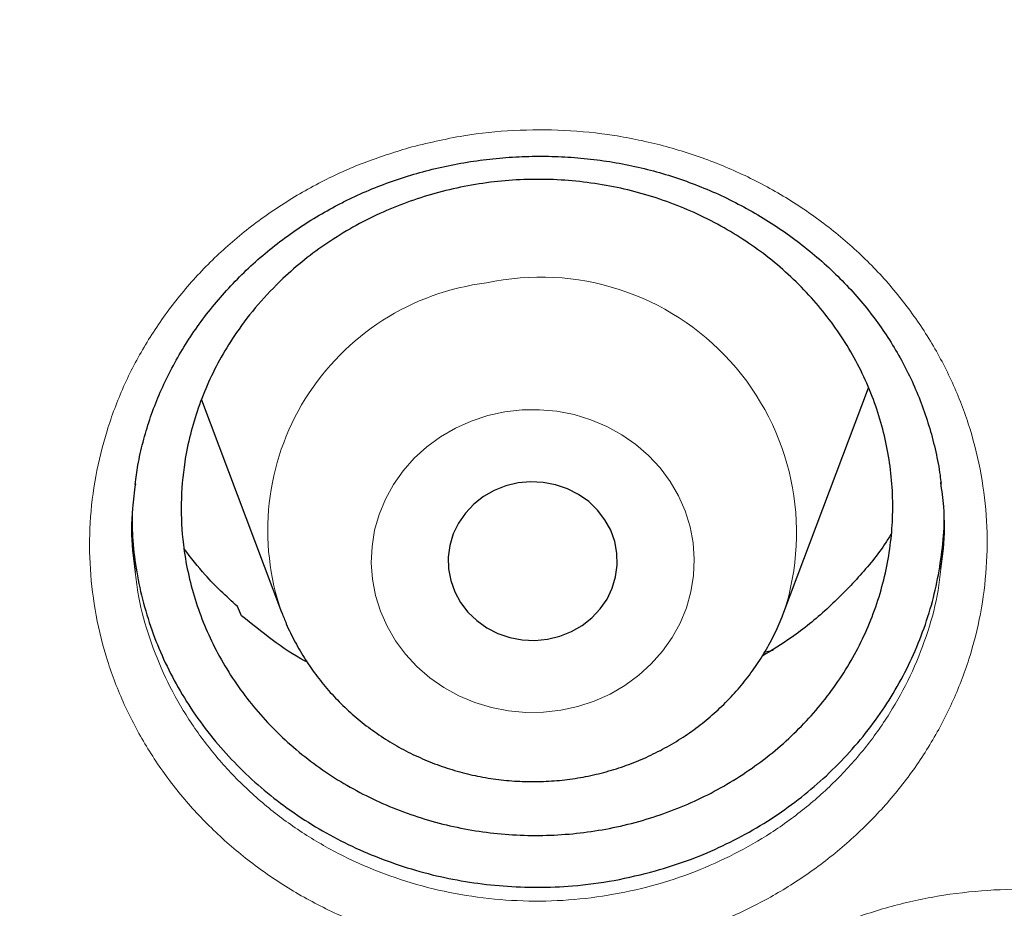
# Model space of a CAD drawing. Header units: millimetres. Extents: x 8 to 778, y 12 to 1829.
# Tile 231 of 256: x 374.33 to 378.99, y 1659.85 to 1664.05. Entities that reach past the tile are written whole.
import ezdxf

# ---------------------------------------------------------------- set-up
doc = ezdxf.new("R2010")
doc.units = ezdxf.units.MM

msp = doc.modelspace()

# ---------------------------------------------------------------- linework, layer by layer
at = {"color": 7, "linetype": 'Continuous', "lineweight": 30}
for p, q in [((377.9435, 1661.249), (378.3427, 1662.3102)), ((375.1892, 1662.254), (375.5673, 1661.249)), ((375.3782, 1661.2322), (375.3586, 1661.2756)), ((377.9418, 1661.2445), (377.9435, 1661.249)), ((377.8563, 1661.0619), (377.8925, 1661.0696))]:
    msp.add_line(p, q, dxfattribs=at)
at = {"color": 8, "linetype": 'Continuous', "lineweight": 0, "flags": 128}
msp.add_lwpolyline([(376.6228, 1662.1961), (376.5423, 1662.1785), (376.4642, 1662.1529), (376.3896, 1662.1194), (376.3193, 1662.0786), (376.2541, 1662.031), (376.1947, 1661.9769), (376.142, 1661.9172), (376.0964, 1661.8525), (376.0585, 1661.7835), (376.0289, 1661.7111), (376.0077, 1661.6361), (375.9953, 1661.5594), (375.9918, 1661.4819), (375.9973, 1661.4045), (376.0117, 1661.3281), (376.0347, 1661.2536), (376.0663, 1661.1819), (376.1059, 1661.1138), (376.1531, 1661.0501), (376.2074, 1660.9916), (376.2681, 1660.9389), (376.3345, 1660.8927), (376.4059, 1660.8535), (376.4813, 1660.8218), (376.56, 1660.7979), (376.6409, 1660.7822), (376.7233, 1660.7747), (376.8059, 1660.7756), (376.888, 1660.785), (376.9686, 1660.8025), (377.0466, 1660.8282), (377.1212, 1660.8616), (377.1915, 1660.9024), (377.2568, 1660.9501), (377.3161, 1661.0041), (377.3689, 1661.0638), (377.4144, 1661.1286), (377.4523, 1661.1975), (377.482, 1661.27), (377.5031, 1661.3449), (377.5155, 1661.4216), (377.519, 1661.4992), (377.5135, 1661.5766), (377.4992, 1661.653), (377.4761, 1661.7274), (377.4446, 1661.7992), (377.405, 1661.8673), (377.3577, 1661.9309), (377.3035, 1661.9895), (377.2427, 1662.0421), (377.1763, 1662.0883), (377.105, 1662.1275), (377.0295, 1662.1592), (376.9508, 1662.1831), (376.8699, 1662.1989), (376.7876, 1662.2063), (376.7049, 1662.2054), (376.6228, 1662.1961)], dxfattribs=at)
at = {"color": 7, "linetype": 'Continuous', "lineweight": 30, "flags": 128}
msp.add_lwpolyline([(376.686, 1661.8601), (376.628, 1661.8463), (376.5729, 1661.8245), (376.5219, 1661.7952), (376.4761, 1661.7592), (376.4366, 1661.7171), (376.4041, 1661.67), (376.3795, 1661.6189), (376.3633, 1661.5649), (376.3559, 1661.5092), (376.3574, 1661.4532), (376.3678, 1661.3979), (376.3868, 1661.3448), (376.4141, 1661.2948), (376.449, 1661.2493), (376.4907, 1661.2091), (376.5384, 1661.1753), (376.5909, 1661.1485), (376.6471, 1661.1293), (376.7057, 1661.1182), (376.7654, 1661.1154), (376.8249, 1661.1209), (376.8828, 1661.1348), (376.9379, 1661.1566), (376.9889, 1661.1858), (377.0347, 1661.2219), (377.0743, 1661.2639), (377.1067, 1661.311), (377.1313, 1661.3622), (377.1475, 1661.4162), (377.1549, 1661.4718), (377.1534, 1661.5279), (377.143, 1661.5831), (377.124, 1661.6363), (377.0967, 1661.6862), (377.0618, 1661.7318), (377.0201, 1661.7719), (376.9724, 1661.8058), (376.9199, 1661.8326), (376.8637, 1661.8518), (376.8052, 1661.8629), (376.7454, 1661.8657), (376.686, 1661.8601)], dxfattribs=at)
at = {"color": 8, "linetype": 'Continuous', "lineweight": 0}
for centre, radius, start, end in [((376.7924, 1661.6235), 1.2104, 341.9806, 102.2001), ((376.682, 1661.6358), 1.1798, 97.0789, 199.2711)]:
    msp.add_arc(centre, radius, start, end, dxfattribs=at)
for points, knots in [([(374.4372, 1706.3241), (373.9406, 1706.3182), (372.9475, 1706.3064), (371.4606, 1706.2107), (369.9795, 1706.0582), (368.5071, 1705.8436), (367.0548, 1705.5704), (365.6252, 1705.2401), (364.2206, 1704.8544), (362.8351, 1704.4122), (361.463, 1703.9113), (360.1073, 1703.3514), (358.7712, 1702.7324), (357.4655, 1702.0589), (356.1925, 1701.3322), (354.9622, 1700.5583), (353.7762, 1699.7398), (352.6359, 1698.8792), (351.5362, 1697.9733), (350.4729, 1697.0178), (349.4488, 1696.0138), (348.4669, 1694.9623), (347.5352, 1693.8712), (346.6556, 1692.7428), (345.8346, 1691.5861), (345.0727, 1690.4041), (344.3702, 1689.1996), (343.7238, 1687.9678), (343.1311, 1686.7033), (342.5945, 1685.408), (342.1162, 1684.084), (341.7005, 1682.7415), (341.3481, 1681.3831), (341.0614, 1680.0197), (340.8397, 1678.6541), (340.6819, 1677.2891), (340.5872, 1675.919), (340.5554, 1674.538), (340.5879, 1673.1486), (340.6862, 1671.7536), (340.8497, 1670.3641), (341.0782, 1668.9826), (341.3694, 1667.6201), (341.7215, 1666.2788), (342.1326, 1664.9611), (342.6039, 1663.6612), (343.1379, 1662.3739), (343.7346, 1661.102), (344.3944, 1659.8485), (345.1123, 1658.6234), (345.8868, 1657.4291), (346.7117, 1656.2749), (347.5841, 1655.1621), (348.5014, 1654.0923), (349.467, 1653.0606), (350.4854, 1652.0629), (351.5556, 1651.1021), (352.6764, 1650.1809), (353.8393, 1649.3068), (355.042, 1648.4816), (356.2749, 1647.7113), (357.5348, 1646.9965), (358.8186, 1646.3374), (360.1316, 1645.7309), (361.4794, 1645.1749), (362.86, 1644.6714), (364.2712, 1644.2228), (365.7022, 1643.8327), (367.15, 1643.5021), (368.6032, 1643.2331), (370.0587, 1643.0251), (371.5137, 1642.8771), (372.9741, 1642.7882), (374.4461, 1642.7584), (375.9269, 1642.7889), (377.4138, 1642.8811), (378.8949, 1643.0345), (380.3673, 1643.2488), (381.8197, 1643.5221), (383.2493, 1643.8525), (384.6538, 1644.2381), (386.0393, 1644.6803), (387.4114, 1645.1813), (388.7671, 1645.7412), (390.1032, 1646.3601), (391.409, 1647.0336), (392.6819, 1647.7603), (393.9122, 1648.5342), (395.0982, 1649.3527), (396.2386, 1650.2133), (397.3382, 1651.1193), (398.4016, 1652.0747), (399.4257, 1653.0787), (400.4076, 1654.1303), (401.3392, 1655.2213), (402.2189, 1656.3497), (403.0399, 1657.5064), (403.8017, 1658.6885), (404.5043, 1659.8929), (405.1507, 1661.1248), (405.7434, 1662.3892), (406.28, 1663.6845), (406.7582, 1665.0086), (407.1739, 1666.3511), (407.5263, 1667.7094), (407.813, 1669.0728), (408.0348, 1670.4384), (408.1925, 1671.8034), (408.2873, 1673.1736), (408.3191, 1674.5546), (408.2865, 1675.9439), (408.1883, 1677.3389), (408.0247, 1678.7284), (407.7963, 1680.1099), (407.505, 1681.4725), (407.1529, 1682.8137), (406.7418, 1684.1315), (406.2705, 1685.4313), (405.7366, 1686.7187), (405.1398, 1687.9906), (404.48, 1689.2441), (403.7622, 1690.4691), (402.9876, 1691.6634), (402.1627, 1692.8177), (401.2903, 1693.9304), (400.3731, 1695.0003), (399.4074, 1696.032), (398.389, 1697.0296), (397.3189, 1697.9904), (396.198, 1698.9116), (395.0351, 1699.7857), (393.8324, 1700.611), (392.5995, 1701.3812), (391.3396, 1702.096), (390.0558, 1702.7551), (388.7428, 1703.3616), (387.395, 1703.9176), (386.0144, 1704.4211), (384.6032, 1704.8698), (383.1723, 1705.2598), (381.7244, 1705.5904), (380.2712, 1705.8593), (378.8157, 1706.0676), (377.3607, 1706.2147), (375.9003, 1706.307), (374.9249, 1706.3184), (374.4372, 1706.3241)], [0, 0, 0, 0, 0.007, 0.014, 0.021, 0.028, 0.035, 0.041875, 0.04875, 0.055625, 0.0625, 0.0695, 0.0765, 0.0835, 0.0905, 0.0975, 0.104375, 0.11125, 0.118125, 0.125, 0.132, 0.139, 0.146, 0.153, 0.16, 0.166875, 0.17375, 0.180625, 0.1875, 0.1945, 0.2015, 0.2085, 0.2155, 0.2225, 0.229375, 0.23625, 0.243125, 0.25, 0.257, 0.264, 0.271, 0.278, 0.285, 0.291875, 0.29875, 0.305625, 0.3125, 0.3195, 0.3265, 0.3335, 0.3405, 0.3475, 0.354375, 0.36125, 0.368125, 0.375, 0.382, 0.389, 0.396, 0.403, 0.41, 0.416875, 0.42375, 0.430625, 0.4375, 0.4445, 0.4515, 0.4585, 0.4655, 0.4725, 0.479375, 0.48625, 0.493125, 0.5, 0.507, 0.514, 0.521, 0.528, 0.535, 0.541875, 0.54875, 0.555625, 0.5625, 0.5695, 0.5765, 0.5835, 0.5905, 0.5975, 0.604375, 0.61125, 0.618125, 0.625, 0.632, 0.639, 0.646, 0.653, 0.66, 0.666875, 0.67375, 0.680625, 0.6875, 0.6945, 0.7015, 0.7085, 0.7155, 0.7225, 0.729375, 0.73625, 0.743125, 0.75, 0.757, 0.764, 0.771, 0.778, 0.785, 0.791875, 0.79875, 0.805625, 0.8125, 0.8195, 0.8265, 0.8335, 0.8405, 0.8475, 0.854375, 0.86125, 0.868125, 0.875, 0.882, 0.889, 0.896, 0.903, 0.91, 0.916875, 0.92375, 0.930625, 0.9375, 0.9445, 0.9515, 0.9585, 0.9655, 0.9725, 0.979375, 0.98625, 0.993125, 1, 1, 1, 1]), ([(376.1679, 1663.4454), (376.2545, 1663.4667), (376.418, 1663.5068), (376.6658, 1663.5312), (376.9042, 1663.532), (377.1413, 1663.5079), (377.3738, 1663.4589), (377.599, 1663.3866), (377.8142, 1663.2916), (378.0162, 1663.1742), (378.203, 1663.0368), (378.3719, 1662.881), (378.5202, 1662.7083), (378.6468, 1662.5216), (378.7501, 1662.323), (378.8278, 1662.1147), (378.8801, 1661.8996), (378.9061, 1661.6805), (378.9047, 1661.4599), (378.8768, 1661.2409), (378.8227, 1661.0258), (378.7421, 1660.8178), (378.637, 1660.6192), (378.5086, 1660.4327), (378.3581, 1660.261), (378.1884, 1660.1058), (378.0042, 1659.9714), (377.8088, 1659.8589), (377.602, 1659.7657), (377.3811, 1659.6927), (377.1488, 1659.642), (376.9118, 1659.6152), (376.6733, 1659.6137), (376.4362, 1659.6366), (376.2032, 1659.6835), (375.9775, 1659.7549), (375.7619, 1659.8489), (375.5588, 1659.9644), (375.3716, 1660.1008), (375.202, 1660.2554), (375.052, 1660.4266), (374.9242, 1660.6126), (374.8197, 1660.8108), (374.7397, 1661.0184), (374.6863, 1661.2331), (374.6589, 1661.4519), (374.6579, 1661.6726), (374.6845, 1661.8922), (374.7377, 1662.108), (374.8163, 1662.317), (374.9202, 1662.5163), (375.0475, 1662.7035), (375.1963, 1662.8765), (375.3655, 1663.0324), (375.5522, 1663.1702), (375.7502, 1663.2853), (375.9557, 1663.3791), (376.0972, 1663.4233), (376.1679, 1663.4454)], [0, 0, 0, 0, 0.02014, 0.037979, 0.055875, 0.073713, 0.09156, 0.109463, 0.127309, 0.145209, 0.163166, 0.181065, 0.19895, 0.216891, 0.234775, 0.252664, 0.270609, 0.288498, 0.306381, 0.324321, 0.342203, 0.360107, 0.378068, 0.395971, 0.413824, 0.431733, 0.449583, 0.466486, 0.483389, 0.50123, 0.519128, 0.53697, 0.554805, 0.572697, 0.590532, 0.608396, 0.626316, 0.644179, 0.662047, 0.679972, 0.69784, 0.715734, 0.733685, 0.751578, 0.769451, 0.787381, 0.805255, 0.823191, 0.841186, 0.859124, 0.877016, 0.894967, 0.91286, 0.930707, 0.948612, 0.96646, 0.98323, 1, 1, 1, 1]), ([(374.8756, 1661.4385), (374.8791, 1661.4067), (374.8896, 1661.309), (374.9328, 1661.1489), (375.0041, 1660.9613), (375.099, 1660.7823), (375.2145, 1660.6143), (375.3503, 1660.4597), (375.5038, 1660.32), (375.6733, 1660.1968), (375.857, 1660.0925), (376.0522, 1660.0076), (376.2565, 1659.9432), (376.4673, 1659.9009), (376.682, 1659.8803), (376.8979, 1659.8817), (377.1123, 1659.9059), (377.3226, 1659.9518), (377.5226, 1660.0178), (377.7098, 1660.1021), (377.8867, 1660.2038), (378.0535, 1660.3254), (378.2071, 1660.4657), (378.3433, 1660.6208), (378.4594, 1660.7893), (378.5548, 1660.9688), (378.6267, 1661.1568), (378.6707, 1661.3192), (378.6817, 1661.419), (378.6854, 1661.4529)], [0, 0, 0, 0, 0.018659, 0.057275, 0.095923, 0.134695, 0.173343, 0.21194, 0.25066, 0.289257, 0.32784, 0.366546, 0.405129, 0.443651, 0.482296, 0.520817, 0.559348, 0.598, 0.636528, 0.673064, 0.709598, 0.748153, 0.786833, 0.825393, 0.864058, 0.902848, 0.941514, 0.980143, 1, 1, 1, 1]), ([(377.1708, 1658.8916), (377.2128, 1658.959), (377.2944, 1659.0897), (377.4459, 1659.266), (377.6124, 1659.4237), (377.7973, 1659.5632), (377.9982, 1659.6824), (378.2121, 1659.7807), (378.4366, 1659.8568), (378.6691, 1659.9087), (378.9065, 1659.9368), (379.1455, 1659.9404), (379.3831, 1659.9189), (379.6163, 1659.8734), (379.8424, 1659.8044), (380.0583, 1659.7119), (380.2615, 1659.5981), (380.4495, 1659.4642), (380.6194, 1659.3112), (380.7696, 1659.1419), (380.8985, 1658.9581), (381.0035, 1658.7617), (381.0839, 1658.5555), (381.1388, 1658.3424), (381.1666, 1658.1249), (381.1683, 1657.906), (381.1436, 1657.6918), (381.094, 1657.4854), (381.0214, 1657.2847), (380.9232, 1657.0887), (380.7998, 1656.9007), (380.6545, 1656.7262), (380.4885, 1656.568), (380.3045, 1656.4276), (380.1048, 1656.3066), (379.8913, 1656.2073), (379.6673, 1656.1302), (379.4355, 1656.0764), (379.1987, 1656.0473), (378.9601, 1656.0424), (378.7224, 1656.0618), (378.4889, 1656.1061), (378.2622, 1656.1739), (378.0454, 1656.2645), (377.8416, 1656.3773), (377.6529, 1656.5102), (377.4812, 1656.6615), (377.3295, 1656.8304), (377.1995, 1657.0141), (377.0924, 1657.2099), (377.0106, 1657.4157), (376.9545, 1657.6286), (376.9244, 1657.8459), (376.9219, 1658.065), (376.9457, 1658.283), (376.9956, 1658.4954), (377.0689, 1658.7), (377.1368, 1658.8277), (377.1708, 1658.8916)], [0, 0, 0, 0, 0.018987, 0.03684, 0.054749, 0.0726, 0.090452, 0.10836, 0.12621, 0.144101, 0.162049, 0.179939, 0.197801, 0.21572, 0.233582, 0.251451, 0.269377, 0.287245, 0.305116, 0.323043, 0.340913, 0.358817, 0.376779, 0.394683, 0.41255, 0.430473, 0.448337, 0.465271, 0.482205, 0.50006, 0.517972, 0.535827, 0.553676, 0.57158, 0.589429, 0.607291, 0.625211, 0.643074, 0.660927, 0.678838, 0.696692, 0.714564, 0.732494, 0.750367, 0.768224, 0.786139, 0.803997, 0.821923, 0.839908, 0.857836, 0.875732, 0.893686, 0.911582, 0.929448, 0.947371, 0.965237, 0.982619, 1, 1, 1, 1])]:
    msp.add_open_spline(points, degree=3, knots=knots, dxfattribs=at)
at = {"color": 7, "linetype": 'Continuous', "lineweight": 30}
for points, knots in [([(339.5859, 1677.2304), (339.5836, 1677.1956), (339.5788, 1677.125), (339.5727, 1677.0081), (339.5658, 1676.8831), (339.5579, 1676.7517), (339.5498, 1676.6108), (339.5418, 1676.4596), (339.5333, 1676.2809), (339.5247, 1676.0723), (339.5167, 1675.8315), (339.5093, 1675.5424), (339.5041, 1675.2007), (339.5031, 1674.802), (339.5077, 1674.3744), (339.5201, 1673.8864), (339.5431, 1673.3443), (339.579, 1672.7586), (339.6264, 1672.1709), (339.6848, 1671.5855), (339.7541, 1671.0025), (339.8481, 1670.3217), (339.9742, 1669.545), (340.1409, 1668.6748), (340.2932, 1667.9859), (340.4166, 1667.4752), (340.5016, 1667.1398), (340.5889, 1666.8105), (340.676, 1666.4958), (340.7599, 1666.2041), (340.8388, 1665.939), (340.912, 1665.7002), (340.979, 1665.4876), (341.0391, 1665.3011), (341.0919, 1665.1405), (341.1369, 1665.0057), (341.172, 1664.9019), (341.1993, 1664.8221), (341.2229, 1664.7536), (341.2492, 1664.678), (341.2804, 1664.5887), (341.3172, 1664.4849), (341.3634, 1664.3556), (341.4205, 1664.1986), (341.4898, 1664.0114), (341.5689, 1663.8022), (341.6582, 1663.571), (341.7583, 1663.3182), (341.8678, 1663.049), (341.9836, 1662.7717), (342.1454, 1662.3945), (342.3553, 1661.9244), (342.6181, 1661.3658), (342.9175, 1660.76), (343.2562, 1660.1111), (343.6371, 1659.4234), (344.0288, 1658.7547), (344.4699, 1658.041), (344.9682, 1657.2809), (345.5301, 1656.4771), (346.1168, 1655.6887), (346.6534, 1655.0106), (347.1343, 1654.4323), (347.5564, 1653.9439), (348.0014, 1653.4489), (348.4702, 1652.9482), (348.929, 1652.4781), (349.3743, 1652.0389), (349.8027, 1651.631), (350.2479, 1651.222), (350.7095, 1650.813), (351.1239, 1650.4591), (351.4782, 1650.1656), (351.7603, 1649.9371), (352.0239, 1649.728), (352.2685, 1649.5376), (352.4936, 1649.3654), (352.7057, 1649.2059), (352.9027, 1649.0599), (353.0824, 1648.9287), (353.2185, 1648.8305), (353.314, 1648.7622), (353.3725, 1648.7206), (353.4223, 1648.6853), (353.4786, 1648.6455), (353.5541, 1648.5924), (353.6543, 1648.5224), (353.7768, 1648.4375), (353.9218, 1648.338), (354.0897, 1648.2241), (354.3688, 1648.0373), (354.7571, 1647.7838), (355.2531, 1647.4715), (355.763, 1647.1622), (356.2865, 1646.8566), (356.8238, 1646.5553), (357.4084, 1646.2406), (358.0429, 1645.9146), (358.729, 1645.5803), (359.4281, 1645.2582), (360.1693, 1644.9357), (360.9463, 1644.6188), (361.7577, 1644.3108), (362.565, 1644.0262), (363.3673, 1643.7645), (364.1592, 1643.5261), (364.9399, 1643.3099), (365.7097, 1643.1147), (366.4766, 1642.9376), (367.3205, 1642.7614), (368.2456, 1642.5916), (369.2527, 1642.4351), (370.2642, 1642.3062), (371.2793, 1642.205), (372.297, 1642.1318), (373.3165, 1642.0866), (374.3371, 1642.0696), (375.3577, 1642.081), (376.3775, 1642.1207), (377.3957, 1642.1885), (378.4113, 1642.2842), (379.4242, 1642.4077), (380.435, 1642.5592), (381.4378, 1642.7379), (382.4326, 1642.9434), (383.4187, 1643.1753), (384.4017, 1643.4353), (385.3104, 1643.7027), (386.1468, 1643.9718), (386.9158, 1644.2383), (387.6902, 1644.5265), (388.4766, 1644.8402), (389.2742, 1645.1807), (390.0821, 1645.5493), (390.8944, 1645.9448), (391.7101, 1646.368), (392.3714, 1646.7332), (392.8743, 1647.0234), (393.2126, 1647.2238), (393.5299, 1647.4164), (393.8253, 1647.5998), (394.0978, 1647.7726), (394.3478, 1647.9343), (394.5761, 1648.0845), (394.7845, 1648.2239), (394.9683, 1648.3487), (395.129, 1648.4591), (395.267, 1648.555), (395.3863, 1648.6387), (395.4817, 1648.7062), (395.5637, 1648.7645), (395.645, 1648.8227), (395.7417, 1648.8924), (395.8558, 1648.9752), (395.9872, 1649.0715), (396.1361, 1649.1817), (396.2989, 1649.3036), (396.4713, 1649.4345), (396.6494, 1649.5714), (396.8317, 1649.7134), (397.089, 1649.9168), (397.425, 1650.1884), (397.842, 1650.5361), (398.2741, 1650.9087), (398.7203, 1651.3069), (399.1794, 1651.7319), (399.6023, 1652.1386), (399.9872, 1652.5214), (400.327, 1652.8694), (400.6577, 1653.2181), (400.9727, 1653.5598), (401.2708, 1653.8923), (401.5683, 1654.2328), (401.8633, 1654.5798), (402.1539, 1654.9317), (402.4242, 1655.268), (402.6763, 1655.5898), (402.9107, 1655.8966), (403.1277, 1656.1875), (403.3265, 1656.4598), (403.5136, 1656.7214), (403.6997, 1656.987), (403.8947, 1657.2714), (404.1024, 1657.5814), (404.3217, 1657.9173), (404.5517, 1658.2795), (404.7916, 1658.6688), (405.0401, 1659.0857), (405.2766, 1659.4965), (405.4997, 1659.8975), (405.7086, 1660.2851), (405.9178, 1660.6866), (406.1211, 1661.0908), (406.3199, 1661.5004), (406.5101, 1661.9069), (406.6909, 1662.3085), (406.8561, 1662.6889), (407.0064, 1663.0477), (407.1429, 1663.3845), (407.2662, 1663.699), (407.3771, 1663.9908), (407.4624, 1664.2217), (407.5245, 1664.3933), (407.5651, 1664.507), (407.5988, 1664.6025), (407.6257, 1664.6794), (407.6471, 1664.7409), (407.6684, 1664.8027), (407.6945, 1664.8788), (407.7289, 1664.9801), (407.7707, 1665.1049), (407.8278, 1665.2777), (407.8986, 1665.497), (407.9811, 1665.7602), (408.0661, 1666.0401), (408.1529, 1666.3361), (408.2448, 1666.6615), (408.341, 1667.0175), (408.4408, 1667.4059), (408.5402, 1667.8148), (408.6384, 1668.2443), (408.7345, 1668.6947), (408.8278, 1669.1659), (408.9168, 1669.6563), (409.0116, 1670.231), (409.1047, 1670.8759), (409.1896, 1671.5786), (409.2564, 1672.2588), (409.3066, 1672.9162), (409.3416, 1673.5504), (409.3629, 1674.161), (409.3708, 1674.6768), (409.3708, 1675.1023), (409.367, 1675.4428), (409.3597, 1675.7696), (409.3498, 1676.078), (409.3384, 1676.361), (409.3263, 1676.6159), (409.3139, 1676.8434), (409.3017, 1677.045), (409.2927, 1677.1717), (409.2885, 1677.2304)], [0, 0, 0, 0, 0.000951, 0.00193, 0.003036, 0.004253, 0.00557, 0.006974, 0.008466, 0.010552, 0.012788, 0.015174, 0.018604, 0.022304, 0.026272, 0.03051, 0.035893, 0.041374, 0.046842, 0.052297, 0.05774, 0.063171, 0.071403, 0.079606, 0.08778, 0.090983, 0.094182, 0.097376, 0.100428, 0.103231, 0.105785, 0.10809, 0.110147, 0.111955, 0.113514, 0.114824, 0.115886, 0.116546, 0.117156, 0.117891, 0.118757, 0.119771, 0.120935, 0.122551, 0.124388, 0.126447, 0.128728, 0.13123, 0.133951, 0.136743, 0.139515, 0.145262, 0.150923, 0.1565, 0.163835, 0.171017, 0.178053, 0.185051, 0.193962, 0.202877, 0.211797, 0.220722, 0.226386, 0.232222, 0.238234, 0.244421, 0.250785, 0.255992, 0.261311, 0.266742, 0.272285, 0.27791, 0.281398, 0.284647, 0.287656, 0.290428, 0.29296, 0.295254, 0.297539, 0.299525, 0.301212, 0.302031, 0.302668, 0.303134, 0.303663, 0.304513, 0.305603, 0.306932, 0.308499, 0.310306, 0.312352, 0.317473, 0.322688, 0.327986, 0.333366, 0.338829, 0.344373, 0.351014, 0.357768, 0.364616, 0.371408, 0.379162, 0.386804, 0.394332, 0.401748, 0.409052, 0.416116, 0.423071, 0.429942, 0.436807, 0.445722, 0.454637, 0.463552, 0.472466, 0.481381, 0.490295, 0.49921, 0.508124, 0.517039, 0.525953, 0.534868, 0.543782, 0.552714, 0.561687, 0.570523, 0.5794, 0.588318, 0.597277, 0.604345, 0.611477, 0.618749, 0.626162, 0.633856, 0.641697, 0.649684, 0.657818, 0.6661, 0.66977, 0.673275, 0.676573, 0.679664, 0.682548, 0.68518, 0.687613, 0.689846, 0.691879, 0.693552, 0.69506, 0.696371, 0.697452, 0.698185, 0.699064, 0.700127, 0.701375, 0.702837, 0.704492, 0.706336, 0.708286, 0.710294, 0.712359, 0.714483, 0.719094, 0.723957, 0.729073, 0.73444, 0.74006, 0.745932, 0.750271, 0.754723, 0.75908, 0.763275, 0.767308, 0.77118, 0.775537, 0.779669, 0.783578, 0.787262, 0.79079, 0.794084, 0.797145, 0.799974, 0.80285, 0.805987, 0.809384, 0.813035, 0.816945, 0.821115, 0.825545, 0.830235, 0.834102, 0.838129, 0.842317, 0.846532, 0.850561, 0.854837, 0.85888, 0.862688, 0.866263, 0.869604, 0.872711, 0.875584, 0.878223, 0.879511, 0.880626, 0.881559, 0.88231, 0.882879, 0.883358, 0.884118, 0.885104, 0.886317, 0.887757, 0.890141, 0.892693, 0.895393, 0.898242, 0.901239, 0.90476, 0.908466, 0.912358, 0.916434, 0.920696, 0.925143, 0.929775, 0.934543, 0.941328, 0.94789, 0.954228, 0.960343, 0.966236, 0.971905, 0.977351, 0.980594, 0.983753, 0.986827, 0.989704, 0.992312, 0.994612, 0.996657, 0.99845, 1, 1, 1, 1]), ([(342.1365, 1671.2491), (342.1458, 1671.1696), (342.1732, 1670.9328), (342.2274, 1670.5397), (342.2985, 1670.0699), (342.3778, 1669.6011), (342.4647, 1669.1336), (342.5594, 1668.6675), (342.6618, 1668.2027), (342.7719, 1667.7395), (342.8897, 1667.278), (343.0151, 1666.8182), (343.1482, 1666.3604), (343.2887, 1665.9045), (343.4369, 1665.4507), (343.5925, 1664.9992), (343.7556, 1664.55), (343.9261, 1664.1032), (344.104, 1663.659), (344.2893, 1663.2174), (344.4818, 1662.7785), (344.6816, 1662.3426), (344.8886, 1661.9096), (345.1028, 1661.4796), (345.3241, 1661.0529), (345.5524, 1660.6294), (345.7877, 1660.2093), (346.0299, 1659.7927), (346.279, 1659.3797), (346.5349, 1658.9704), (346.7976, 1658.5649), (347.067, 1658.1632), (347.343, 1657.7656), (347.6255, 1657.372), (347.9146, 1656.9825), (348.21, 1656.5974), (348.5119, 1656.2166), (348.8199, 1655.8402), (349.1342, 1655.4684), (349.4547, 1655.1013), (349.7811, 1654.7388), (350.1136, 1654.3812), (350.4519, 1654.0285), (350.796, 1653.6807), (351.1459, 1653.338), (351.5014, 1653.0005), (351.8624, 1652.6682), (352.229, 1652.3412), (352.6008, 1652.0196), (352.978, 1651.7034), (353.3604, 1651.3929), (353.7479, 1651.0879), (354.1404, 1650.7886), (354.5378, 1650.4951), (354.94, 1650.2074), (355.3469, 1649.9257), (355.7585, 1649.6499), (356.1746, 1649.3802), (356.5951, 1649.1165), (357.0199, 1648.8591), (357.449, 1648.6078), (357.8821, 1648.3629), (358.3193, 1648.1243), (358.7604, 1647.8922), (359.2052, 1647.6665), (359.6538, 1647.4473), (360.1059, 1647.2347), (360.5615, 1647.0288), (361.0205, 1646.8295), (361.4827, 1646.6369), (361.948, 1646.4511), (362.4164, 1646.2722), (362.8877, 1646.1), (363.3618, 1645.9348), (363.8385, 1645.7766), (364.3178, 1645.6253), (364.7996, 1645.481), (365.2837, 1645.3438), (365.77, 1645.2137), (366.2585, 1645.0907), (366.7489, 1644.9748), (367.2411, 1644.8661), (367.7352, 1644.7647), (368.2308, 1644.6704), (368.7279, 1644.5834), (369.2264, 1644.5037), (369.7262, 1644.4312), (370.2271, 1644.3661), (370.7291, 1644.3082), (371.2319, 1644.2578), (371.7355, 1644.2146), (372.2398, 1644.1789), (372.7446, 1644.1505), (373.2498, 1644.1294), (373.7553, 1644.1158), (374.261, 1644.1095), (374.7667, 1644.1106), (375.2723, 1644.1191), (375.7777, 1644.135), (376.2828, 1644.1583), (376.7875, 1644.1889), (377.2915, 1644.2269), (377.7949, 1644.2723), (378.2975, 1644.325), (378.7992, 1644.385), (379.2998, 1644.4524), (379.7992, 1644.527), (380.2973, 1644.609), (380.794, 1644.6982), (381.2891, 1644.7946), (381.7826, 1644.8983), (382.2744, 1645.0092), (382.7642, 1645.1272), (383.252, 1645.2524), (383.7377, 1645.3847), (384.2211, 1645.524), (384.7021, 1645.6704), (385.1807, 1645.8238), (385.6567, 1645.9842), (386.1299, 1646.1515), (386.6003, 1646.3257), (387.0678, 1646.5067), (387.5322, 1646.6946), (387.9935, 1646.8892), (388.4514, 1647.0905), (388.906, 1647.2985), (389.3571, 1647.5131), (389.8045, 1647.7342), (390.2482, 1647.9619), (390.6882, 1648.196), (391.1241, 1648.4365), (391.5561, 1648.6834), (391.9838, 1648.9365), (392.4074, 1649.1959), (392.8266, 1649.4614), (393.2413, 1649.733), (393.6515, 1650.0106), (394.057, 1650.2941), (394.4578, 1650.5836), (394.8537, 1650.8789), (395.2447, 1651.1799), (395.6307, 1651.4866), (396.0115, 1651.7989), (396.3871, 1652.1167), (396.7573, 1652.4399), (397.1222, 1652.7685), (397.4816, 1653.1025), (397.8354, 1653.4416), (398.1835, 1653.7858), (398.5259, 1654.1351), (398.8625, 1654.4894), (399.1931, 1654.8485), (399.5178, 1655.2124), (399.8364, 1655.581), (400.1488, 1655.9542), (400.455, 1656.3319), (400.7549, 1656.714), (401.0484, 1657.1005), (401.3355, 1657.4912), (401.6161, 1657.8861), (401.8901, 1658.285), (402.1574, 1658.6878), (402.4181, 1659.0946), (402.6719, 1659.505), (402.919, 1659.9191), (403.1591, 1660.3368), (403.3923, 1660.758), (403.6185, 1661.1824), (403.8376, 1661.6102), (404.0496, 1662.0411), (404.2544, 1662.475), (404.452, 1662.9119), (404.6423, 1663.3516), (404.8253, 1663.794), (405.001, 1664.239), (405.1693, 1664.6866), (405.3301, 1665.1365), (405.4835, 1665.5887), (405.6293, 1666.0432), (405.7676, 1666.4997), (405.8983, 1666.9581), (406.0214, 1667.4184), (406.1368, 1667.8805), (406.2446, 1668.3442), (406.3447, 1668.8094), (406.437, 1669.276), (406.5216, 1669.7439), (406.5986, 1670.2129), (406.6671, 1670.6831), (406.7138, 1671.031), (406.7352, 1671.2223), (406.739, 1671.2563)], [0, 0, 0, 0, 0.002693, 0.008018, 0.013343, 0.018669, 0.023994, 0.029319, 0.034645, 0.03997, 0.045296, 0.050621, 0.055946, 0.061272, 0.066597, 0.071923, 0.077249, 0.082574, 0.0879, 0.093226, 0.098551, 0.103877, 0.109203, 0.114529, 0.119855, 0.125181, 0.130507, 0.135833, 0.141159, 0.146485, 0.151812, 0.157138, 0.162464, 0.167791, 0.173117, 0.178444, 0.18377, 0.189097, 0.194423, 0.19975, 0.205077, 0.210404, 0.215731, 0.221057, 0.226384, 0.231711, 0.237038, 0.242365, 0.247693, 0.25302, 0.258347, 0.263674, 0.269002, 0.274329, 0.279656, 0.284984, 0.290311, 0.295639, 0.300966, 0.306294, 0.311621, 0.316949, 0.322277, 0.327604, 0.332932, 0.33826, 0.343588, 0.348916, 0.354243, 0.359571, 0.364899, 0.370227, 0.375555, 0.380883, 0.386211, 0.391539, 0.396867, 0.402195, 0.407523, 0.412851, 0.418179, 0.423508, 0.428836, 0.434164, 0.439492, 0.44482, 0.450148, 0.455477, 0.460805, 0.466133, 0.471461, 0.47679, 0.482118, 0.487446, 0.492774, 0.498103, 0.503431, 0.508759, 0.514087, 0.519416, 0.524744, 0.530072, 0.5354, 0.540729, 0.546057, 0.551385, 0.556713, 0.562041, 0.56737, 0.572698, 0.578026, 0.583354, 0.588682, 0.594011, 0.599339, 0.604667, 0.609995, 0.615323, 0.620651, 0.625979, 0.631307, 0.636635, 0.641963, 0.647291, 0.652619, 0.657947, 0.663275, 0.668603, 0.673931, 0.679258, 0.684586, 0.689914, 0.695242, 0.700569, 0.705897, 0.711225, 0.716552, 0.72188, 0.727207, 0.732535, 0.737862, 0.74319, 0.748517, 0.753844, 0.759171, 0.764499, 0.769826, 0.775153, 0.78048, 0.785807, 0.791134, 0.796461, 0.801788, 0.807115, 0.812442, 0.817768, 0.823095, 0.828422, 0.833748, 0.839075, 0.844401, 0.849728, 0.855054, 0.86038, 0.865707, 0.871033, 0.876359, 0.881685, 0.887011, 0.892337, 0.897663, 0.902989, 0.908315, 0.913641, 0.918967, 0.924293, 0.929618, 0.934944, 0.94027, 0.945595, 0.950921, 0.956246, 0.961572, 0.966897, 0.972223, 0.977548, 0.982873, 0.988199, 0.993524, 0.998849, 1, 1, 1, 1]), ([(375.8467, 1663.1826), (375.8644, 1663.1915), (375.9173, 1663.2179), (376.0082, 1663.2574), (376.1204, 1663.2987), (376.2361, 1663.3336), (376.3546, 1663.362), (376.4754, 1663.3836), (376.5979, 1663.3982), (376.7213, 1663.4058), (376.8449, 1663.4063), (376.9679, 1663.3996), (377.0896, 1663.3858), (377.2094, 1663.365), (377.3264, 1663.3374), (377.4405, 1663.3029), (377.552, 1663.2618), (377.6612, 1663.214), (377.7679, 1663.1593), (377.8714, 1663.0982), (377.9711, 1663.031), (378.0662, 1662.958), (378.156, 1662.8797), (378.2399, 1662.7968), (378.3173, 1662.7097), (378.3877, 1662.619), (378.451, 1662.5253), (378.5069, 1662.4285), (378.5562, 1662.3283), (378.5986, 1662.2245), (378.6343, 1662.1174), (378.6621, 1662.0077), (378.6794, 1661.921), (378.6848, 1661.8708), (378.6862, 1661.8581)], [0, 0, 0, 0, 0.016025, 0.047809, 0.079748, 0.111913, 0.144279, 0.176808, 0.20945, 0.242149, 0.27483, 0.307422, 0.339868, 0.372121, 0.404138, 0.435832, 0.46754, 0.499645, 0.532092, 0.564813, 0.597726, 0.63074, 0.66375, 0.696643, 0.729335, 0.761756, 0.793854, 0.825678, 0.857698, 0.890111, 0.922807, 0.955735, 0.988832, 1, 1, 1, 1]), ([(375.5741, 1662.8275), (375.6074, 1662.8575), (375.6743, 1662.9176), (375.7854, 1662.9984), (375.9042, 1663.0718), (376.0295, 1663.1353), (376.1593, 1663.1886), (376.2927, 1663.2316), (376.431, 1663.2643), (376.5714, 1663.2861), (376.7129, 1663.2968), (376.854, 1663.2967), (376.9961, 1663.2854), (377.1363, 1663.2631), (377.2735, 1663.2301), (377.4065, 1663.1868), (377.5363, 1663.1329), (377.6605, 1663.069), (377.7779, 1662.996), (377.8878, 1662.9145), (377.9909, 1662.8239), (378.085, 1662.7257), (378.1695, 1662.6208), (378.2438, 1662.5103), (378.3085, 1662.3932), (378.3619, 1662.2717), (378.4039, 1662.1468), (378.4344, 1662.0197), (378.4533, 1661.8893), (378.4601, 1661.7582), (378.4549, 1661.6277), (378.438, 1661.4983), (378.409, 1661.3692), (378.3682, 1661.2429), (378.3163, 1661.1209), (378.2539, 1661.0038), (378.1802, 1660.8908), (378.0966, 1660.7842), (378.0038, 1660.6848), (377.903, 1660.5933), (377.793, 1660.5091), (377.676, 1660.4339), (377.5529, 1660.3684), (377.4251, 1660.3128), (377.2913, 1660.2668), (377.154, 1660.2315), (377.0145, 1660.2071), (376.874, 1660.1936), (376.7314, 1660.191), (376.5895, 1660.1996), (376.4492, 1660.2192), (376.312, 1660.2493), (376.1766, 1660.2904), (376.0459, 1660.3418), (375.9207, 1660.4031), (375.8022, 1660.4734), (375.6893, 1660.5535), (375.5845, 1660.642), (375.4885, 1660.7381), (375.402, 1660.8407), (375.3243, 1660.9509), (375.2573, 1661.0665), (375.2013, 1661.1865), (375.1565, 1661.3099), (375.1228, 1661.4378), (375.0976, 1661.5888), (375.0885, 1661.7635), (375.1034, 1661.938), (375.1338, 1662.0886), (375.1716, 1662.2149), (375.2203, 1662.3373), (375.2807, 1662.4568), (375.3579, 1662.5805), (375.4536, 1662.7067), (375.5338, 1662.7871), (375.5741, 1662.8275)], [0, 0, 0, 0, 0.013182, 0.026455, 0.040016, 0.053678, 0.066919, 0.080253, 0.093694, 0.107356, 0.120595, 0.133927, 0.147367, 0.161026, 0.174266, 0.187599, 0.201038, 0.214698, 0.227941, 0.241276, 0.254719, 0.268382, 0.281628, 0.294968, 0.308415, 0.322082, 0.33532, 0.348651, 0.362125, 0.375796, 0.388988, 0.402272, 0.415844, 0.429516, 0.442755, 0.456086, 0.46956, 0.483232, 0.496478, 0.509818, 0.523265, 0.536933, 0.550176, 0.563511, 0.576954, 0.590617, 0.603857, 0.61719, 0.630629, 0.64429, 0.657529, 0.670861, 0.6843, 0.69796, 0.711202, 0.724536, 0.737977, 0.751639, 0.764884, 0.778223, 0.791668, 0.805334, 0.818571, 0.831901, 0.845374, 0.859044, 0.878902, 0.899077, 0.912749, 0.925988, 0.93932, 0.952795, 0.966467, 0.98314, 1, 1, 1, 1]), ([(374.8746, 1661.853), (374.8787, 1661.8834), (374.8877, 1661.9506), (374.911, 1662.053), (374.9425, 1662.1597), (374.9818, 1662.2641), (375.0284, 1662.3665), (375.0824, 1662.4669), (375.1437, 1662.5646), (375.212, 1662.6591), (375.2868, 1662.7497), (375.3679, 1662.836), (375.4546, 1662.9174), (375.5466, 1662.9934), (375.6433, 1663.0634), (375.743, 1663.1272), (375.8125, 1663.1643), (375.8467, 1663.1826)], [0, 0, 0, 0, 0.055589, 0.123075, 0.189832, 0.256273, 0.323268, 0.390749, 0.458633, 0.526814, 0.595174, 0.663576, 0.731857, 0.799897, 0.867597, 0.93488, 1, 1, 1, 1]), ([(374.8761, 1661.8562), (374.8708, 1661.8174), (374.8563, 1661.7129), (374.8567, 1661.5723), (374.8708, 1661.4726), (374.8756, 1661.4385)], [0, 0, 0, 0, 0.280026, 0.753701, 1, 1, 1, 1]), ([(378.6854, 1661.4529), (378.69, 1661.485), (378.7039, 1661.5828), (378.7046, 1661.7203), (378.6905, 1661.8237), (378.6854, 1661.8615)], [0, 0, 0, 0, 0.236968, 0.721411, 1, 1, 1, 1]), ([(374.8609, 1661.7152), (374.8608, 1661.6848), (374.8605, 1661.6047), (374.875, 1661.4753), (374.9031, 1661.3275), (374.9452, 1661.1829), (375.0002, 1661.0427), (375.0674, 1660.9074), (375.1479, 1660.7763), (375.2401, 1660.6523), (375.3427, 1660.5367), (375.4548, 1660.4301), (375.5776, 1660.3314), (375.7086, 1660.2431), (375.847, 1660.1655), (375.9912, 1660.0992), (376.1426, 1660.0437), (376.2981, 1660.0005), (376.4566, 1659.9697), (376.6164, 1659.9513), (376.7792, 1659.9452), (376.9547, 1659.9527), (377.1422, 1659.9761), (377.2715, 1660.0086), (377.3364, 1660.0249)], [0, 0, 0, 0, 0.027672, 0.072644, 0.11793, 0.163955, 0.208485, 0.253324, 0.299141, 0.345298, 0.389903, 0.434901, 0.480218, 0.526278, 0.570885, 0.615885, 0.661205, 0.707271, 0.751827, 0.796775, 0.842042, 0.888052, 0.943722, 1, 1, 1, 1]), ([(377.3364, 1660.0249), (377.3871, 1660.0404), (377.4887, 1660.0716), (377.6363, 1660.1335), (377.7799, 1660.2067), (377.916, 1660.2908), (378.0429, 1660.3847), (378.16, 1660.4875), (378.2687, 1660.6002), (378.3664, 1660.7206), (378.4525, 1660.8476), (378.5261, 1660.98), (378.5883, 1661.1191), (378.6371, 1661.262), (378.6729, 1661.4078), (378.694, 1661.5548), (378.703, 1661.6611), (378.7008, 1661.7178), (378.7005, 1661.7249)], [0, 0, 0, 0, 0.0651456, 0.1307517, 0.1977891, 0.2653167, 0.3305256, 0.3962034, 0.46259, 0.5299409, 0.5950396, 0.66072, 0.72687, 0.7941033, 0.859094, 0.9246572, 0.9906862, 1, 1, 1, 1]), ([(378.4522, 1661.6222), (378.4433, 1661.6075), (378.3985, 1661.5336), (378.2972, 1661.412), (378.1487, 1661.2608), (377.9956, 1661.1356), (377.8869, 1661.0689), (377.84, 1661.0402)], [0, 0, 0, 0, 0.062195, 0.311679, 0.560377, 0.810225, 1, 1, 1, 1]), ([(375.3586, 1661.2756), (375.306, 1661.324), (375.214, 1661.4088), (375.1388, 1661.5063), (375.1065, 1661.5481)], [0, 0, 0, 0, 0.571093, 1, 1, 1, 1]), ([(375.6878, 1661.0134), (375.6851, 1661.0147), (375.6266, 1661.0443), (375.5214, 1661.1165), (375.4259, 1661.1936), (375.3782, 1661.2322)], [0, 0, 0, 0, 0.023421, 0.51171, 1, 1, 1, 1]), ([(375.5693, 1661.2466), (375.5758, 1661.229), (375.5935, 1661.1814), (375.6306, 1661.1068), (375.6793, 1661.0232), (375.735, 1660.9437), (375.797, 1660.8686), (375.865, 1660.7984), (375.9386, 1660.7336), (376.0173, 1660.6745), (376.1007, 1660.6215), (376.1882, 1660.575), (376.2793, 1660.5353), (376.3735, 1660.5026), (376.4701, 1660.4772), (376.5687, 1660.4592), (376.6684, 1660.4487), (376.7688, 1660.4459), (376.8691, 1660.4508), (376.9688, 1660.4633), (377.0672, 1660.4834), (377.1637, 1660.5109), (377.2576, 1660.5458), (377.3483, 1660.5878), (377.4353, 1660.6365), (377.518, 1660.6918), (377.5959, 1660.7533), (377.6684, 1660.8204), (377.7351, 1660.8929), (377.7955, 1660.9703), (377.8495, 1661.0519), (377.8959, 1661.1375), (377.9264, 1661.202), (377.9391, 1661.2386), (377.9411, 1661.2446)], [0, 0, 0, 0, 0.018679, 0.050726, 0.08281, 0.114939, 0.14712, 0.179356, 0.21165, 0.244005, 0.276418, 0.308889, 0.341414, 0.37399, 0.40661, 0.43927, 0.471965, 0.504686, 0.537429, 0.570183, 0.602942, 0.635698, 0.668442, 0.701167, 0.733865, 0.766528, 0.799148, 0.831718, 0.864233, 0.896688, 0.929081, 0.961409, 0.993674, 1, 1, 1, 1])]:
    msp.add_open_spline(points, degree=3, knots=knots, dxfattribs=at)

doc.saveas('drawing.dxf')
